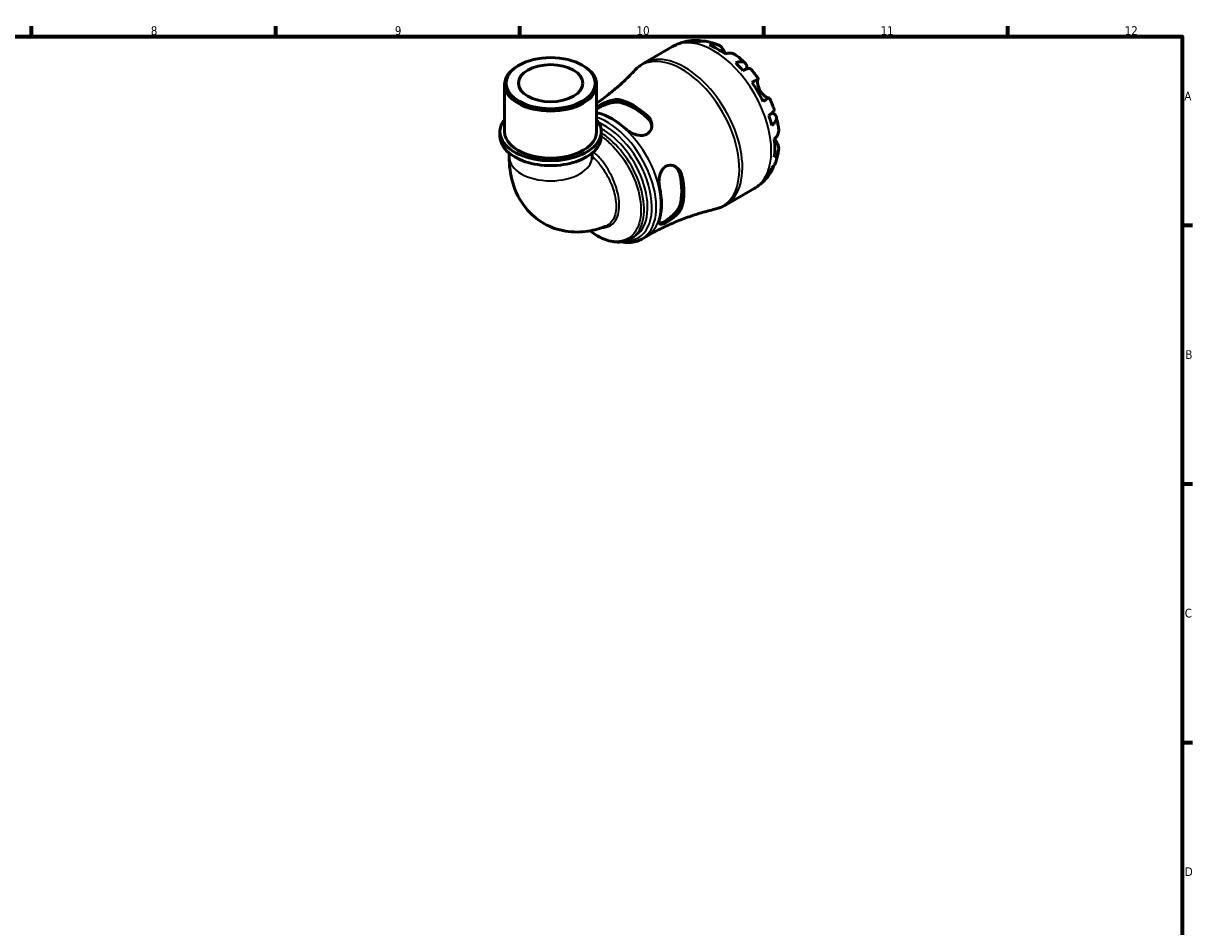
# Model space of a CAD drawing. Header units: millimetres. Extents: x 0 to 902, y 0 to 848.
# Tile 6 of 6: x 488 to 824, y 318 to 578. Entities that reach past the tile are written whole.
import ezdxf

# ---------------------------------------------------------------- set-up
doc = ezdxf.new("R2010")
doc.units = ezdxf.units.MM
for name, color, linetype, lineweight in [('Border (ISO)', 7, 'Continuous', 70), ('Visible (ISO)', 7, 'Continuous', 50), ('Visible Narrow (ISO)', 7, 'Continuous', 35)]:
    doc.layers.add(name, color=color, linetype=linetype, lineweight=lineweight)
doc.styles.add('Note Text (ISO)', font='tahoma.ttf')

# ---------------------------------------------------------------- blocks, each defined once
blk = doc.blocks.new('Borders Default Border')
at = {"layer": 'Border (ISO)'}
for p, q in [((490.58, 574), (490.58, 576.9)), ((560.67, 574), (560.67, 576.9)), ((630.75, 574), (630.75, 576.9)), ((700.83, 574), (700.83, 576.9)), ((770.92, 574), (770.92, 576.9)), ((821, 519.75), (823.9, 519.75)), ((821, 445.5), (823.9, 445.5)), ((821, 371.25), (823.9, 371.25))]:
    blk.add_line(p, q, dxfattribs=at)
at = {"layer": 'Border (ISO)', "flags": 128}
blk.add_lwpolyline([(20, 20), (20, 574), (821, 574), (821, 20), (20, 20)], dxfattribs=at)
at = {"layer": 'Border (ISO)', "color": 232, "true_color": 0xca0064, "char_height": 2.5, "attachment_point": 7, "style": 'Note Text (ISO)'}
for s, insert in [('8', (524.81, 574.34)), ('9', (594.88, 574.35)), ('10', (664.29, 574.35)), ('11', (734.37, 574.4)), ('12', (804.46, 574.4)), ('A', (821.59, 555.62)), ('B', (821.89, 481.38)), ('C', (821.73, 407.08)), ('D', (821.73, 332.88))]:
    blk.add_mtext(s, dxfattribs=dict(at, insert=insert))

msp = doc.modelspace()

# ---------------------------------------------------------------- linework, layer by layer
at = {"layer": 'Visible (ISO)'}
for p, q in [((666.361, 566.282), (674.648, 571.054)), ((630.567, 565.725), (630.233, 565.531)), ((648.668, 565.725), (649.002, 565.531)), ((626.397, 546.654), (626.397, 560.169)), ((652.838, 546.654), (652.838, 560.169)), ((625.075, 545.265), (625.075, 546.654)), ((654.16, 545.265), (654.16, 546.654)), ((627.719, 540.45), (627.719, 539.372)), ((651.516, 540.45), (651.516, 539.372)), ((689.816, 525.552), (698.102, 530.324)), ((662.647, 515.873), (663.647, 516.449)), ((665.787, 515.783), (667.159, 516.573))]:
    msp.add_line(p, q, dxfattribs=at)
for centre, major_axis, ratio, start_param, end_param in [((687.489, 551.33), (-11.648, 20.227), 0.5780931, 5.8247609, 5.9600789), ((687.489, 551.33), (-11.648, 20.227), 0.5780931, 5.3643515, 5.6350902), ((639.617, 560.169), (-13.22, 0), 0.5758617, 5.5016397, 10.2063236), ((687.489, 551.33), (-11.648, 20.227), 0.5780931, 5.0393628, 5.1746808), ((687.489, 551.33), (-11.648, 20.227), 0.5780931, 4.5789534, 4.849692), ((663.507, 537.52), (10.133, -17.596), 0.5780931, 2.0838364, 2.63242), ((663.507, 537.52), (9.719, -16.877), 0.5780931, 2.0718193, 2.6444371), ((657.32, 533.957), (-9.968, 17.31), 0.5780931, 5.2207751, 5.7786666), ((687.489, 551.33), (-11.648, 20.227), 0.5780931, 4.2539646, 4.3892826), ((639.617, 546.654), (-14.543, 0), 0.5758617, 5.8534856, 9.8544776), ((639.617, 545.265), (-14.543, 0), 0.5758617, 0, 3.1415927), ((639.617, 546.654), (-13.22, 0), 0.5758617, 0, 3.1415927), ((687.489, 551.33), (-11.648, 20.227), 0.5780931, 3.7935552, 4.0642939), ((663.507, 537.52), (9.719, -16.877), 0.5780931, 0.5010229, 1.0736408), ((663.507, 537.52), (10.133, -17.596), 0.5780931, 0.51304, 1.0616237), ((687.489, 551.33), (11.648, -20.227), 0.5780931, 0.3269738, 0.4622918), ((657.32, 533.957), (-9.968, 17.31), 0.5780931, 3.6499788, 4.2078703)]:
    msp.add_ellipse(centre, major_axis=major_axis, ratio=ratio, start_param=start_param, end_param=end_param, dxfattribs=at)
for major_axis in [(12.751, 0), (9.254, 0)]:
    msp.add_ellipse((639.617, 560.553), major_axis=major_axis, ratio=0.5758617, dxfattribs=at)
for points, knots in [([(674.648, 571.054), (675.073, 571.299), (675.512, 571.519), (676.408, 571.909), (676.866, 572.079), (677.791, 572.365), (678.259, 572.482), (679.195, 572.666), (679.664, 572.732), (680.598, 572.818), (681.062, 572.837), (681.522, 572.835)], [5.49972085, 5.49972085, 5.49972085, 5.49972085, 5.56468082, 5.56468082, 5.62964079, 5.62964079, 5.69460075, 5.69460075, 5.75956072, 5.75956072, 5.82452068, 5.82452068, 5.82452068, 5.82452068]), ([(680.156, 572.648), (680.55, 572.76), (680.955, 572.819), (681.713, 572.845), (682.136, 572.812), (682.697, 572.691), (682.84, 572.654), (682.982, 572.611)], [0.1494024, 0.1494024, 0.1494024, 0.1494024, 0.29124982, 0.29124982, 0.43706507, 0.43706507, 0.48741206, 0.48741206, 0.48741206, 0.48741206]), ([(684.222, 572.58), (683.915, 572.635), (683.603, 572.654), (682.97, 572.624), (682.593, 572.562), (682.218, 572.449)], [4.26896289, 4.26896289, 4.26896289, 4.26896289, 4.39078313, 4.39078313, 4.53263055, 4.53263055, 4.53263055, 4.53263055]), ([(684.222, 572.58), (684.467, 572.536), (684.709, 572.486), (685.19, 572.376), (685.428, 572.316), (685.9, 572.187), (686.134, 572.117), (686.598, 571.97), (686.827, 571.891), (687.281, 571.727), (687.506, 571.64), (687.729, 571.55)], [5.95483615, 5.95483615, 5.95483615, 5.95483615, 5.99130939, 5.99130939, 6.02778262, 6.02778262, 6.06425586, 6.06425586, 6.10072909, 6.10072909, 6.13720233, 6.13720233, 6.13720233, 6.13720233]), ([(685.261, 571.521), (685.616, 571.641), (685.963, 571.713), (686.587, 571.772), (686.921, 571.761), (687.543, 571.636), (687.832, 571.522), (688.319, 571.236), (688.561, 571.037), (688.921, 570.618), (689.054, 570.419), (689.166, 570.211)], [0.14941001, 0.14941001, 0.14941001, 0.14941001, 0.29044502, 0.29044502, 0.43634177, 0.43634177, 0.58223851, 0.58223851, 0.72934673, 0.72934673, 0.83526259, 0.83526259, 0.83526259, 0.83526259]), ([(689.166, 570.211), (689.17, 570.203), (689.174, 570.195), (689.236, 570.081), (689.299, 569.965), (689.429, 569.732), (689.494, 569.618), (689.646, 569.354), (689.735, 569.203), (689.839, 569.032), (689.849, 569.017), (689.858, 569.001)], [-0.51072287, -0.51072287, -0.51072287, -0.51072287, -0.50653573, -0.50653573, -0.4498196, -0.4498196, -0.40070764, -0.40070764, -0.34173664, -0.34173664, -0.33592843, -0.33592843, -0.33592843, -0.33592843]), ([(692.782, 568.645), (692.699, 568.708), (692.614, 568.764), (692.287, 568.957), (691.998, 569.071), (691.375, 569.196), (691.042, 569.207), (690.417, 569.148), (690.071, 569.075), (689.716, 568.955)], [4.09437396, 4.09437396, 4.09437396, 4.09437396, 4.14541915, 4.14541915, 4.2913159, 4.2913159, 4.43721264, 4.43721264, 4.57824766, 4.57824766, 4.57824766, 4.57824766]), ([(692.782, 568.646), (692.973, 568.502), (693.163, 568.355), (693.538, 568.056), (693.724, 567.904), (694.092, 567.594), (694.275, 567.437), (694.635, 567.117), (694.814, 566.955), (695.167, 566.626), (695.342, 566.459), (695.515, 566.29)], [0.15181689, 0.15181689, 0.15181689, 0.15181689, 0.18846211, 0.18846211, 0.22510733, 0.22510733, 0.26175256, 0.26175256, 0.29839778, 0.29839778, 0.335043, 0.335043, 0.335043, 0.335043]), ([(663.811, 564.262), (662.914, 563.31), (661.969, 562.362), (659.99, 560.488), (658.955, 559.563), (656.802, 557.749), (655.684, 556.861), (653.974, 555.584), (653.41, 555.175), (652.838, 554.773)], [5.32742416, 5.32742416, 5.32742416, 5.32742416, 5.36188349, 5.36188349, 5.39634283, 5.39634283, 5.43080217, 5.43080217, 5.44738927, 5.44738927, 5.44738927, 5.44738927]), ([(663.811, 564.262), (663.959, 564.419), (664.113, 564.573), (664.428, 564.872), (664.59, 565.017), (664.923, 565.297), (665.094, 565.432), (665.443, 565.693), (665.622, 565.818), (665.986, 566.058), (666.172, 566.173), (666.361, 566.282)], [5.32742416, 5.32742416, 5.32742416, 5.32742416, 5.36188349, 5.36188349, 5.39634283, 5.39634283, 5.43080217, 5.43080217, 5.46526151, 5.46526151, 5.49972085, 5.49972085, 5.49972085, 5.49972085]), ([(692.759, 566.378), (693.098, 566.513), (693.419, 566.606), (693.981, 566.714), (694.27, 566.735), (694.789, 566.687), (695.018, 566.618), (695.382, 566.423), (695.551, 566.279), (695.811, 565.91), (695.902, 565.684), (696.002, 565.231), (696.025, 564.968), (696.013, 564.677)], [0.1494024, 0.1494024, 0.1494024, 0.1494024, 0.29124982, 0.29124982, 0.43706507, 0.43706507, 0.58288032, 0.58288032, 0.7290354, 0.7290354, 0.87519047, 0.87519047, 1.01101923, 1.01101923, 1.01101923, 1.01101923]), ([(697.085, 564.635), (697.032, 564.694), (696.958, 564.735), (696.751, 564.789), (696.585, 564.793), (696.173, 564.728), (695.928, 564.659), (695.434, 564.481), (695.141, 564.358), (694.821, 564.204)], [3.99241343, 3.99241343, 3.99241343, 3.99241343, 4.09915263, 4.09915263, 4.24496788, 4.24496788, 4.39078313, 4.39078313, 4.53263055, 4.53263055, 4.53263055, 4.53263055]), ([(697.085, 564.635), (697.243, 564.456), (697.398, 564.276), (697.706, 563.91), (697.858, 563.726), (698.159, 563.353), (698.307, 563.165), (698.6, 562.786), (698.744, 562.594), (699.029, 562.208), (699.17, 562.013), (699.309, 561.817)], [0.44977219, 0.44977219, 0.44977219, 0.44977219, 0.48560592, 0.48560592, 0.52143965, 0.52143965, 0.55727339, 0.55727339, 0.59310712, 0.59310712, 0.62894085, 0.62894085, 0.62894085, 0.62894085]), ([(697.477, 560.769), (697.78, 560.943), (698.049, 561.098), (698.49, 561.351), (698.699, 561.471), (699.026, 561.658), (699.143, 561.724), (699.284, 561.804), (699.319, 561.823), (699.296, 561.808), (699.261, 561.787), (699.206, 561.755)], [0.14941001, 0.14941001, 0.14941001, 0.14941001, 0.29044502, 0.29044502, 0.43634177, 0.43634177, 0.58223851, 0.58223851, 0.72934673, 0.72934673, 0.83526259, 0.83526259, 0.83526259, 0.83526259]), ([(699.206, 561.755), (699.186, 561.743), (699.167, 561.724), (699.121, 561.652), (699.096, 561.588), (699.056, 561.416), (699.041, 561.308), (699.025, 561.003), (699.03, 560.791), (699.09, 560.246), (699.157, 559.903), (699.384, 559.171), (699.548, 558.79), (699.756, 558.429)], [-0.50766593, -0.50766593, -0.50766593, -0.50766593, -0.46718991, -0.46718991, -0.40200215, -0.40200215, -0.33506637, -0.33506637, -0.24300458, -0.24300458, -0.12488859, -0.12488859, 0, 0, 0, 0]), ([(699.756, 558.429), (699.866, 558.239), (699.987, 558.055), (700.257, 557.696), (700.405, 557.524), (700.778, 557.137), (701.004, 556.941), (701.422, 556.632), (701.61, 556.516), (701.888, 556.376), (701.989, 556.335), (702.158, 556.285), (702.225, 556.275), (702.294, 556.279), (702.309, 556.281), (702.323, 556.285)], [0, 0, 0, 0, 0.06608139, 0.06608139, 0.13667451, 0.13667451, 0.23873403, 0.23873403, 0.33457773, 0.33457773, 0.40157847, 0.40157847, 0.46685307, 0.46685307, 0.48798723, 0.48798723, 0.48798723, 0.48798723]), ([(652.838, 553.628), (652.934, 553.703), (653.04, 553.779), (653.448, 554.055), (653.791, 554.26), (654.624, 554.704), (655.115, 554.935), (656.222, 555.377), (656.839, 555.573), (657.995, 555.813), (658.537, 555.864), (659.234, 555.816), (659.433, 555.786), (659.618, 555.74)], [-0.90709583, -0.90709583, -0.90709583, -0.90709583, -0.85270945, -0.85270945, -0.71483201, -0.71483201, -0.55151782, -0.55151782, -0.35647931, -0.35647931, -0.17020413, -0.17020413, -0.08844148, -0.08844148, -0.08844148, -0.08844148]), ([(652.839, 553.108), (653.012, 553.23), (653.212, 553.357), (653.822, 553.708), (654.312, 553.955), (655.368, 554.408), (655.934, 554.614), (657.018, 554.929), (657.612, 555.055), (658.71, 555.155), (659.216, 555.128), (659.618, 555.033)], [1.26109996, 1.26109996, 1.26109996, 1.26109996, 1.35385118, 1.35385118, 1.51981041, 1.51981041, 1.68576964, 1.68576964, 1.86369371, 1.86369371, 2.04161779, 2.04161779, 2.04161779, 2.04161779]), ([(702.459, 556.361), (702.458, 556.361), (702.423, 556.342), (702.293, 556.268), (702.176, 556.202), (701.849, 556.015), (701.64, 555.895), (701.199, 555.642), (700.93, 555.487), (700.627, 555.313)], [4.02068324, 4.02068324, 4.02068324, 4.02068324, 4.14541915, 4.14541915, 4.2913159, 4.2913159, 4.43721264, 4.43721264, 4.57824766, 4.57824766, 4.57824766, 4.57824766]), ([(702.459, 556.361), (702.559, 556.142), (702.658, 555.923), (702.85, 555.483), (702.944, 555.262), (703.126, 554.819), (703.215, 554.596), (703.387, 554.15), (703.471, 553.926), (703.633, 553.476), (703.712, 553.251), (703.788, 553.025)], [0.94186985, 0.94186985, 0.94186985, 0.94186985, 0.97770401, 0.97770401, 1.01353817, 1.01353817, 1.04937233, 1.04937233, 1.08520649, 1.08520649, 1.12104066, 1.12104066, 1.12104066, 1.12104066]), ([(653.431, 551.896), (653.352, 551.916), (653.276, 551.936), (653.07, 551.995), (652.948, 552.037), (652.838, 552.08)], [-1.527112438, -1.527112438, -1.527112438, -1.527112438, -1.492253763, -1.492253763, -1.427745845, -1.427745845, -1.427745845, -1.427745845]), ([(667.396, 551.261), (667.492, 551.174), (667.584, 551.083), (667.962, 550.67), (668.194, 550.313), (668.583, 549.433), (668.69, 548.896), (668.663, 547.869), (668.54, 547.379), (668.11, 546.607), (667.85, 546.31), (667.216, 545.861), (666.862, 545.708), (666.028, 545.525), (665.551, 545.516), (664.504, 545.65), (663.936, 545.815), (662.813, 546.286), (662.263, 546.6), (661.574, 547.104), (661.384, 547.258), (661.209, 547.417)], [-1.5353652, -1.5353652, -1.5353652, -1.5353652, -1.4928434, -1.4928434, -1.3491911, -1.3491911, -1.158656, -1.158656, -0.9764077, -0.9764077, -0.830815, -0.830815, -0.6943969, -0.6943969, -0.540069, -0.540069, -0.362526, -0.362526, -0.1742595, -0.1742595, -0.0964814, -0.0964814, -0.0964814, -0.0964814]), ([(702.275, 551.293), (702.569, 551.492), (702.823, 551.683), (703.225, 552.02), (703.408, 552.196), (703.672, 552.517), (703.753, 552.662), (703.811, 552.866), (703.813, 552.95), (703.788, 553.025)], [0.1494024, 0.1494024, 0.1494024, 0.1494024, 0.29124982, 0.29124982, 0.43706507, 0.43706507, 0.58288032, 0.58288032, 0.69008895, 0.69008895, 0.69008895, 0.69008895]), ([(703.275, 552.075), (703.541, 551.939), (703.764, 551.785), (704.109, 551.47), (704.258, 551.279), (704.446, 550.872), (704.486, 550.655), (704.471, 550.244), (704.416, 550.013), (704.196, 549.543), (704.032, 549.303), (703.658, 548.873), (703.415, 548.643), (703.129, 548.418)], [3.66745899, 3.66745899, 3.66745899, 3.66745899, 3.80684248, 3.80684248, 3.95299756, 3.95299756, 4.09915263, 4.09915263, 4.24496788, 4.24496788, 4.39078313, 4.39078313, 4.53263055, 4.53263055, 4.53263055, 4.53263055]), ([(704.437, 550.839), (704.497, 550.604), (704.554, 550.369), (704.663, 549.899), (704.714, 549.663), (704.811, 549.191), (704.856, 548.954), (704.94, 548.481), (704.979, 548.244), (705.05, 547.769), (705.083, 547.532), (705.112, 547.294)], [1.23573065, 1.23573065, 1.23573065, 1.23573065, 1.27236797, 1.27236797, 1.30900528, 1.30900528, 1.34564259, 1.34564259, 1.38227991, 1.38227991, 1.41891722, 1.41891722, 1.41891722, 1.41891722]), ([(667.396, 550.554), (667.798, 550.186), (668.138, 549.726), (668.523, 548.869), (668.622, 548.488), (668.66, 548.121)], [-0.68776661, -0.68776661, -0.68776661, -0.68776661, -0.50984253, -0.50984253, -0.37915769, -0.37915769, -0.37915769, -0.37915769]), ([(703.842, 544.488), (704.124, 544.735), (704.361, 544.998), (704.725, 545.507), (704.883, 545.8), (705.087, 546.399), (705.133, 546.705), (705.132, 547.085), (705.125, 547.189), (705.112, 547.294)], [0.14941001, 0.14941001, 0.14941001, 0.14941001, 0.29044502, 0.29044502, 0.43634177, 0.43634177, 0.58223851, 0.58223851, 0.63436131, 0.63436131, 0.63436131, 0.63436131]), ([(703.954, 544.589), (703.978, 544.543), (704.003, 544.498), (704.122, 544.281), (704.215, 544.117), (704.394, 543.811), (704.479, 543.669), (704.597, 543.476), (704.634, 543.416), (704.669, 543.359)], [-1.84588864, -1.84588864, -1.84588864, -1.84588864, -1.82942275, -1.82942275, -1.76558177, -1.76558177, -1.70117883, -1.70117883, -1.66961913, -1.66961913, -1.66961913, -1.66961913]), ([(704.669, 543.359), (704.793, 543.159), (704.898, 542.945), (705.08, 542.426), (705.131, 542.117), (705.133, 541.555), (705.087, 541.249), (704.883, 540.65), (704.725, 540.356), (704.361, 539.847), (704.124, 539.584), (703.842, 539.338)], [3.89239507, 3.89239507, 3.89239507, 3.89239507, 3.99831093, 3.99831093, 4.14541915, 4.14541915, 4.2913159, 4.2913159, 4.43721264, 4.43721264, 4.57824766, 4.57824766, 4.57824766, 4.57824766]), ([(705.108, 541.464), (705.075, 541.226), (705.038, 540.988), (704.954, 540.512), (704.908, 540.274), (704.805, 539.8), (704.748, 539.562), (704.626, 539.089), (704.559, 538.853), (704.415, 538.382), (704.337, 538.147), (704.254, 537.912)], [1.71686566, 1.71686566, 1.71686566, 1.71686566, 1.75333143, 1.75333143, 1.78979721, 1.78979721, 1.82626299, 1.82626299, 1.86272876, 1.86272876, 1.89919454, 1.89919454, 1.89919454, 1.89919454]), ([(627.719, 539.372), (627.719, 536.925), (628.011, 534.438), (629.475, 529.469), (630.667, 526.97), (633.905, 522.954), (635.738, 521.365), (639.715, 519.13), (641.796, 518.421), (646.11, 517.7), (648.33, 517.745), (652.183, 518.357), (653.861, 518.845), (655.443, 519.473)], [3.1415927, 3.1415927, 3.1415927, 3.1415927, 3.4250477, 3.4250477, 3.7085028, 3.7085028, 3.9350082, 3.9350082, 4.1412483, 4.1412483, 4.366313, 4.366313, 4.5588679, 4.5588679, 4.5588679, 4.5588679]), ([(651.516, 539.372), (651.516, 539.052), (651.543, 538.831), (651.567, 538.691), (651.572, 538.671), (651.572, 538.671)], [3.14159265, 3.14159265, 3.14159265, 3.14159265, 3.32223897, 3.32223897, 3.39555252, 3.39555252, 3.39555252, 3.39555252]), ([(703.129, 536.23), (703.415, 536.497), (703.658, 536.791), (704.004, 537.329), (704.148, 537.613), (704.254, 537.912)], [0.1494024, 0.1494024, 0.1494024, 0.1494024, 0.29124982, 0.29124982, 0.41559352, 0.41559352, 0.41559352, 0.41559352]), ([(670.898, 530.634), (670.876, 530.739), (670.856, 530.845), (670.765, 531.392), (670.731, 531.856), (670.746, 532.933), (670.822, 533.547), (671.119, 534.674), (671.332, 535.189), (671.857, 535.99), (672.141, 536.293), (672.786, 536.746), (673.136, 536.892), (673.937, 537.041), (674.382, 537.011), (675.319, 536.739), (675.797, 536.46), (676.583, 535.722), (676.897, 535.273), (677.203, 534.536), (677.276, 534.301), (677.328, 534.058)], [-1.5271124, -1.5271124, -1.5271124, -1.5271124, -1.4922538, -1.4922538, -1.3502743, -1.3502743, -1.1674106, -1.1674106, -0.9943669, -0.9943669, -0.8527094, -0.8527094, -0.714832, -0.714832, -0.5515178, -0.5515178, -0.3564793, -0.3564793, -0.1702041, -0.1702041, -0.0884415, -0.0884415, -0.0884415, -0.0884415]), ([(675.232, 536.73), (675.534, 536.512), (675.817, 536.233), (676.37, 535.468), (676.599, 534.943), (676.717, 534.409)], [1.73198279, 1.73198279, 1.73198279, 1.73198279, 1.86369371, 1.86369371, 2.04161779, 2.04161779, 2.04161779, 2.04161779]), ([(703.134, 535.448), (702.905, 535.044), (702.655, 534.646), (702.11, 533.871), (701.815, 533.493), (701.182, 532.764), (700.843, 532.413), (700.125, 531.747), (699.745, 531.432), (698.948, 530.844), (698.532, 530.572), (698.102, 530.324)], [2.02941528, 2.02941528, 2.02941528, 2.02941528, 2.09515786, 2.09515786, 2.16090045, 2.16090045, 2.22664303, 2.22664303, 2.29238561, 2.29238561, 2.3581282, 2.3581282, 2.3581282, 2.3581282]), ([(703.665, 536.824), (703.63, 536.672), (703.588, 536.52), (703.408, 535.966), (703.225, 535.585), (702.823, 534.943), (702.569, 534.623), (702.275, 534.338)], [4.19148567, 4.19148567, 4.19148567, 4.19148567, 4.24496788, 4.24496788, 4.39078313, 4.39078313, 4.53263055, 4.53263055, 4.53263055, 4.53263055]), ([(667.159, 516.573), (668.431, 517.305), (669.724, 518), (672.338, 519.304), (673.658, 519.914), (676.308, 521.046), (677.637, 521.567), (680.287, 522.519), (681.607, 522.95), (684.221, 523.721), (685.515, 524.062), (686.788, 524.361)], [2.3581282, 2.3581282, 2.3581282, 2.3581282, 2.39258754, 2.39258754, 2.42704688, 2.42704688, 2.46150622, 2.46150622, 2.49596556, 2.49596556, 2.5304249, 2.5304249, 2.5304249, 2.5304249]), ([(677.328, 525.065), (677.301, 524.969), (677.268, 524.872), (677.099, 524.442), (676.906, 524.101), (676.337, 523.312), (675.925, 522.869), (675.021, 522.05), (674.534, 521.673), (673.65, 521.067), (673.262, 520.828), (672.556, 520.441), (672.246, 520.295), (671.669, 520.08), (671.423, 520.028), (671.015, 520.051), (670.874, 520.148), (670.721, 520.514), (670.717, 520.794), (670.809, 521.305), (670.848, 521.468), (670.898, 521.641)], [-1.5353652, -1.5353652, -1.5353652, -1.5353652, -1.4928434, -1.4928434, -1.3491911, -1.3491911, -1.158656, -1.158656, -0.9764077, -0.9764077, -0.830815, -0.830815, -0.6943969, -0.6943969, -0.540069, -0.540069, -0.362526, -0.362526, -0.1742595, -0.1742595, -0.0964814, -0.0964814, -0.0964814, -0.0964814]), ([(676.717, 525.416), (676.599, 525.02), (676.37, 524.568), (675.735, 523.664), (675.33, 523.212), (674.515, 522.431), (674.054, 522.044), (673.133, 521.357), (672.674, 521.056), (672.283, 520.83), (671.892, 520.605), (671.527, 520.432), (671.077, 520.295), (670.938, 520.273), (670.824, 520.277)], [-0.68776661, -0.68776661, -0.68776661, -0.68776661, -0.50984253, -0.50984253, -0.33191845, -0.33191845, -0.16595923, -0.16595923, 0, 0, 0, 0.16595923, 0.16595923, 0.2597236, 0.2597236, 0.2597236, 0.2597236]), ([(689.816, 525.552), (689.626, 525.443), (689.434, 525.34), (689.044, 525.145), (688.846, 525.054), (688.445, 524.883), (688.242, 524.803), (687.832, 524.656), (687.626, 524.588), (687.209, 524.465), (686.999, 524.41), (686.788, 524.361)], [2.3581282, 2.3581282, 2.3581282, 2.3581282, 2.39258754, 2.39258754, 2.42704688, 2.42704688, 2.46150622, 2.46150622, 2.49596556, 2.49596556, 2.5304249, 2.5304249, 2.5304249, 2.5304249]), ([(662.647, 515.873), (662.157, 515.591), (661.63, 515.37), (660.516, 515.057), (659.929, 514.967), (658.696, 514.917), (658.05, 514.962), (656.713, 515.193), (656.022, 515.383), (654.62, 515.902), (653.908, 516.235), (652.487, 517.032), (651.778, 517.497), (651.021, 518.067), (650.96, 518.113), (650.9, 518.159)], [3.92893347, 3.92893347, 3.92893347, 3.92893347, 4.07445679, 4.07445679, 4.22254719, 4.22254719, 4.37656974, 4.37656974, 4.53637249, 4.53637249, 4.69955261, 4.69955261, 4.86383838, 4.86383838, 4.87810955, 4.87810955, 4.87810955, 4.87810955]), ([(665.787, 515.783), (664.717, 515.167), (663.492, 514.829), (661.418, 514.743), (660.614, 514.812), (659.797, 514.975)], [2.3581282, 2.3581282, 2.3581282, 2.3581282, 2.65134297, 2.65134297, 2.82718048, 2.82718048, 2.82718048, 2.82718048])]:
    msp.add_open_spline(points, degree=3, knots=knots, dxfattribs=at)
at = {"layer": 'Visible Narrow (ISO)'}
for p, q in [((689.166, 570.211), (688.473, 569.812)), ((699.206, 561.755), (697.482, 560.762)), ((659.618, 555.033), (659.618, 555.74)), ((667.396, 551.261), (667.396, 550.554)), ((704.669, 543.359), (703.965, 542.953)), ((676.717, 534.409), (677.328, 534.058)), ((677.328, 525.065), (676.717, 525.416))]:
    msp.add_line(p, q, dxfattribs=at)
for centre, major_axis, ratio, start_param, end_param in [((686.375, 550.689), (-11.727, 20.365), 0.5780931, 3.1415927, 6.2831853), ((677.307, 545.467), (-11.661, 20.25), 0.5780931, 2.969296, 6.455482), ((678.088, 545.917), (11.727, -20.365), 0.5780931, 0, 3.1415927), ((657.191, 533.883), (9.968, -17.31), 0.5780931, 0, 2.6714072), ((655.819, 533.093), (9.968, -17.31), 0.5780931, 0, 2.5707857), ((655.16, 532.713), (9.558, -16.597), 0.5780931, 5.9537884, 8.7674077), ((654.5, 532.334), (9.147, -15.884), 0.5780931, 0, 2.3908878), ((639.617, 539.372), (11.898, 0), 0.5758617, 3.1415927, 6.2831853)]:
    msp.add_ellipse(centre, major_axis=major_axis, ratio=ratio, start_param=start_param, end_param=end_param, dxfattribs=at)
for points, knots in [([(654.16, 545.291), (655.086, 544.652), (656.003, 543.899), (658.783, 541.233), (660.525, 538.975), (663.205, 534.282), (664.199, 531.882), (665.546, 526.776), (665.745, 524.099), (665.057, 519.747), (664.245, 518.02), (661.698, 515.554), (659.868, 514.958), (655.928, 515.323), (653.866, 516.137), (651.537, 517.71), (651.229, 517.931), (650.924, 518.164)], [1.6687942, 1.6687942, 1.6687942, 1.6687942, 1.8891407, 1.8891407, 2.3621336, 2.3621336, 2.7950199, 2.7950199, 3.3067306, 3.3067306, 3.7837073, 3.7837073, 4.3161703, 4.3161703, 4.7980699, 4.7980699, 4.8716278, 4.8716278, 4.8716278, 4.8716278]), ([(662.646, 515.875), (663.091, 516.13), (663.504, 516.441), (665.113, 518.002), (665.944, 519.775), (666.643, 524.241), (666.434, 526.987), (665.042, 532.22), (664.018, 534.678), (661.26, 539.477), (659.47, 541.782), (656.438, 544.676), (655.303, 545.575), (654.16, 546.304)], [-3.9289335, -3.9289335, -3.9289335, -3.9289335, -3.7837073, -3.7837073, -3.3067306, -3.3067306, -2.7950199, -2.7950199, -2.3621336, -2.3621336, -1.8891407, -1.8891407, -1.6242764, -1.6242764, -1.6242764, -1.6242764]), ([(654.252, 519.037), (655.168, 519.01), (656.01, 519.21), (657.793, 520.261), (658.576, 521.381), (659.397, 524.325), (659.422, 526.157), (658.806, 529.653), (658.303, 531.274), (656.921, 534.471), (656.036, 536.048), (654.35, 538.383), (653.621, 539.237), (652.536, 540.255), (652.216, 540.526), (651.891, 540.773)], [0.4283515, 0.4283515, 0.4283515, 0.4283515, 0.7694066, 0.7694066, 1.2791238, 1.2791238, 1.7976302, 1.7976302, 2.2103346, 2.2103346, 2.6334744, 2.6334744, 2.9123459, 2.9123459, 3.0250648, 3.0250648, 3.0250648, 3.0250648]), ([(651.516, 539.576), (651.625, 539.482), (651.733, 539.386), (652.609, 538.58), (653.343, 537.747), (655.049, 535.482), (655.95, 533.961), (657.358, 530.89), (657.873, 529.337), (658.52, 525.989), (658.516, 524.236), (657.757, 521.416), (657.015, 520.344), (655.818, 519.639), (655.634, 519.549), (655.443, 519.474)], [-2.9515457, -2.9515457, -2.9515457, -2.9515457, -2.9123459, -2.9123459, -2.6334744, -2.6334744, -2.2103346, -2.2103346, -1.7976302, -1.7976302, -1.2791238, -1.2791238, -0.7694066, -0.7694066, -0.6816485, -0.6816485, -0.6816485, -0.6816485])]:
    msp.add_open_spline(points, degree=3, knots=knots, dxfattribs=at)

# ---------------------------------------------------------------- block references
msp.add_blockref('Borders Default Border', (0, 0))

doc.saveas('drawing.dxf')
